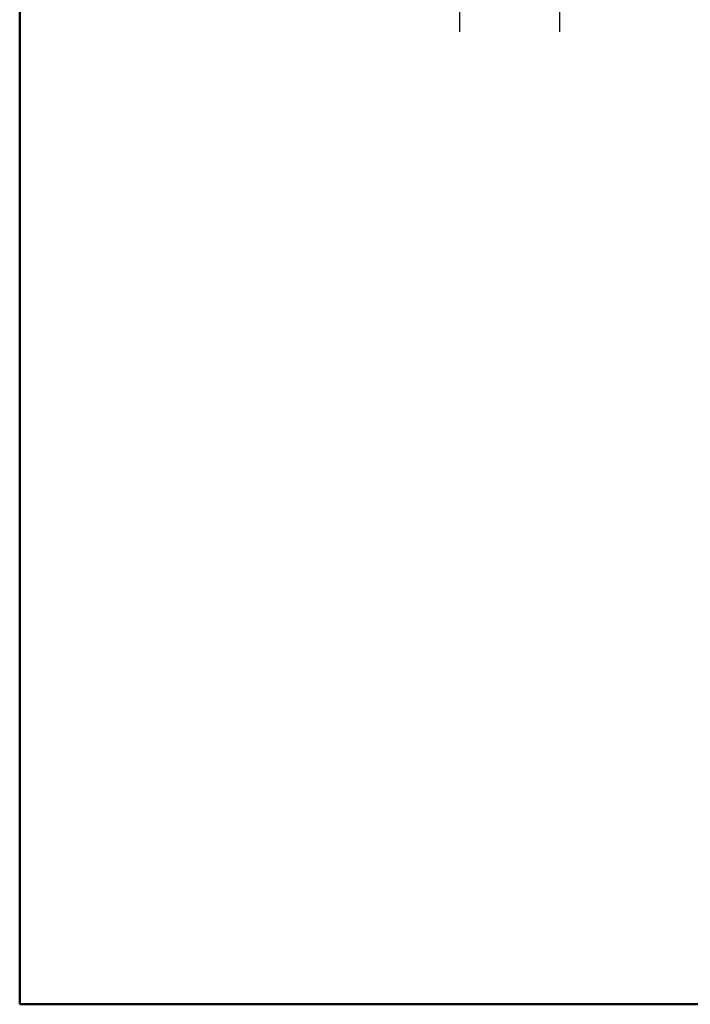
# Model space of a CAD drawing. Header units: millimetres. Extents: x 20 to 833, y 20 to 574.
# Tile 1 of 7: x 20 to 147, y 20 to 207. Entities that reach past the tile are written whole.
import ezdxf

# ---------------------------------------------------------------- set-up
doc = ezdxf.new("R2010")
doc.units = ezdxf.units.MM
doc.header["$LTSCALE"] = 2
doc.layers.add('Bemaßungen(DIN)', color=7, linetype='Continuous', lineweight=25)
doc.layers.add('Skizziergeometrie(DIN)', color=7, linetype='Continuous', lineweight=50)
doc.styles.add('STANDARD-DIN~0', font='arial.ttf')
doc.dimstyles.new('CAD-LAN', dxfattribs={"dimscale": 2, "dimtxt": 3.5, "dimasz": 2.5, "dimexe": 3.175, "dimexo": 0, "dimgap": 0.8, "dimtad": 1, "dimrnd": 1e-08, "dimtxsty": 'STANDARD-DIN~0', "dimcen": 0.09, "dimdle": 10, "dimclrd": 250, "dimclre": 250, "dimclrt": 250, "dimadec": 0, "dimazin": 2, "dimtfac": 1, "dimtmove": 0, "dimatfit": 3, "dimfxl": 1, "dimtolj": 1, "dimtzin": 0, "dimlwd": 25, "dimlwe": 25, "dimarcsym": 0})

# ---------------------------------------------------------------- blocks, each defined once
blk = doc.blocks.new('Ränder Standardrahmen')
at = {"layer": 'Skizziergeometrie(DIN)', "flags": 128}
blk.add_lwpolyline([(10, 10), (10, 287), (410, 287), (410, 10), (10, 10)], dxfattribs=at)
blk = doc.blocks.new('*D27')
at = {"layer": 'Bemaßungen(DIN)', "color": 250, "linetype": 'Continuous', "lineweight": 25, "true_color": 0x3f3f3f, "transparency": 16777216}
for p, q in [((122.47, 270.9), (122.47, 204.55)), ((103.47, 250.9), (103.47, 204.55)), ((108.47, 210.9), (117.47, 210.9))]:
    blk.add_line(p, q, dxfattribs=at)
at = {"layer": 'Bemaßungen(DIN)', "color": 250, "linetype": 'Continuous', "true_color": 0x3f3f3f, "transparency": 16777216}
for points in [[(108.47, 211.73), (108.47, 210.06), (103.47, 210.9)], [(117.47, 211.73), (117.47, 210.06), (122.47, 210.9)]]:
    blk.add_solid(points, dxfattribs=at)
at = {"layer": 'Defpoints', "color": 0, "linetype": 'Continuous', "transparency": 16777216}
for p in [(122.47, 270.9), (103.47, 250.9), (122.47, 210.9)]:
    blk.add_point(p, dxfattribs=at)
at = {"layer": 'Bemaßungen(DIN)', "color": 250, "linetype": 'Continuous', "lineweight": 25, "true_color": 0x3f3f3f, "transparency": 16777216, "insert": (108.28, 219.65), "char_height": 7, "attachment_point": 1, "style": 'STANDARD-DIN~0'}
blk.add_mtext('\\A1;19', dxfattribs=at)

msp = doc.modelspace()

# ---------------------------------------------------------------- block references
at = {"xscale": 2, "yscale": 2, "zscale": 2}
msp.add_blockref('Ränder Standardrahmen', (0, 0), dxfattribs=at)

# ---------------------------------------------------------------- dimensions: what is measured, and where the dimension line sits
at = {"layer": 'Bemaßungen(DIN)', "color": 250, "linetype": 'Continuous', "lineweight": 25, "true_color": 0x3f3f3f}
dim = msp.add_linear_dim(base=(122.4712, 210.8982), p1=(103.4712, 250.8982), p2=(122.4712, 270.8982), dimstyle='CAD-LAN', override={"dimgap": 0.8, "dimdec": 2, "dimtol": 0, "dimlim": 0, "dimtp": 0, "dimtm": 0, "dimtdec": 2, "dimtofl": 0, "dimatfit": 1}, dxfattribs=at)
dim.commit()
dim.dimension.update_dxf_attribs({"geometry": '*D27', "text_midpoint": (112.9712, 210.8982), "dimtype": 160})

doc.saveas('drawing.dxf')
